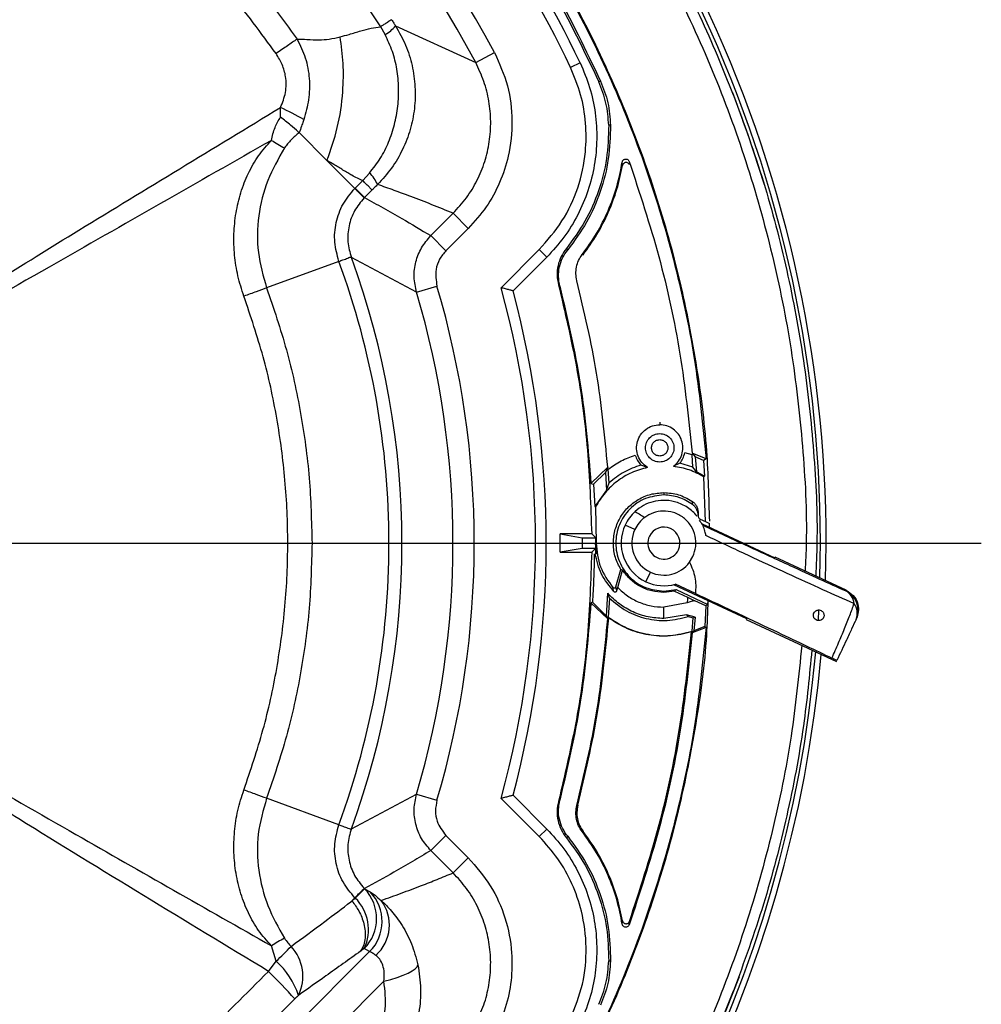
# Model space of a CAD drawing. Header units: millimetres. Extents: x 0 to 594, y 0 to 420.
# Tile 41 of 47: x 406 to 452, y 246 to 292. Entities that reach past the tile are written whole.
import ezdxf

# ---------------------------------------------------------------- set-up
doc = ezdxf.new("R2010")
doc.units = ezdxf.units.MM
doc.layers.add('SLD-0', color=7, linetype='Continuous')

# ---------------------------------------------------------------- blocks, each defined once
blk = doc.blocks.new('SW_CENTERMARKSYMBOL_1')
at = {"layer": 'SLD-0', "color": 0}
blk.add_line((1.667, 0), (66.034, 0), dxfattribs=at)

msp = doc.modelspace()

# ---------------------------------------------------------------- linework, layer by layer
at = {"color": 7, "linetype": 'Continuous', "lineweight": 25}
for p, q in [((423.588, 291.042), (423.383, 291.414)), ((424.081, 291.452), (427.832, 289.731)), ((427.832, 289.731), (428.715, 290.2)), ((432.726, 289.719), (432.274, 289.504)), ((433.682, 288.867), (433.603, 288.832)), ((434.148, 286.801), (434.061, 286.799)), ((420.865, 285.153), (419.564, 286.455)), ((422.176, 283.842), (420.865, 285.153)), ((434.712, 284.921), (434.697, 285.079)), ((422.541, 284.207), (422.857, 284.562)), ((422.185, 283.85), (422.54, 284.206)), ((422.185, 283.85), (422.623, 283.413)), ((422.979, 283.769), (422.623, 283.413)), ((425.731, 281.631), (426.779, 282.679)), ((426.779, 282.679), (427.485, 281.973)), ((427.485, 281.973), (426.437, 280.925)), ((425.731, 281.631), (426.437, 280.925)), ((429.024, 279.193), (430.809, 280.978)), ((431.163, 280.625), (430.809, 280.978)), ((432.078, 281.03), (432.142, 280.967)), ((421.427, 280.428), (418.042, 279.186)), ((425.061, 278.989), (422.009, 280.61)), ((431.163, 280.625), (429.582, 279.044)), ((432.822, 280.746), (432.864, 280.735)), ((425.061, 278.989), (426.019, 279.273)), ((431.709, 279.334), (431.772, 279.272)), ((436.451, 272.905), (436.451, 272.779)), ((437.964, 271.365), (437.622, 271.459)), ((438.006, 270.795), (437.964, 271.365)), ((437.975, 271.447), (438.114, 271.269)), ((438.625, 271.183), (437.975, 271.447)), ((438.114, 271.269), (438.168, 270.569)), ((438.507, 271.103), (438.114, 271.269)), ((438.625, 271.183), (438.507, 271.103)), ((438.507, 271.103), (438.55, 270.366)), ((434.019, 270.785), (433.229, 270.032)), ((434.019, 270.785), (433.912, 270.544)), ((434.084, 270.056), (434.042, 270.701)), ((435.877, 270.778), (435.568, 270.891)), ((437.401, 270.971), (437.104, 270.831)), ((438.006, 270.795), (437.401, 270.971)), ((438.168, 270.569), (438.006, 270.795)), ((433.912, 270.544), (433.355, 269.991)), ((433.912, 270.544), (433.955, 269.722)), ((438.55, 270.366), (438.168, 270.569)), ((438.55, 270.366), (438.512, 270.343)), ((438.594, 268.241), (438.512, 270.343)), ((433.229, 270.032), (433.355, 269.991)), ((433.355, 269.991), (433.409, 268.952)), ((433.955, 269.722), (433.409, 268.952)), ((433.955, 269.722), (434.084, 270.056)), ((436.646, 269.601), (436.646, 269.489)), ((433.409, 268.952), (433.449, 268.943)), ((433.449, 268.943), (433.48, 267.237)), ((437.952, 269.207), (437.983, 269.049)), ((438.25, 268.67), (438.255, 268.501)), ((438.351, 268.354), (438.594, 268.241)), ((435.287, 267.871), (434.833, 268.082)), ((438.432, 268.137), (441.841, 266.547)), ((438.594, 268.241), (438.781, 268.153)), ((438.783, 267.973), (438.781, 268.153)), ((431.783, 267.666), (432.813, 267.487)), ((433.264, 267.666), (431.783, 267.666)), ((431.783, 266.807), (431.783, 267.666)), ((432.813, 267.487), (432.813, 266.987)), ((432.813, 267.487), (433.437, 267.487)), ((433.437, 267.493), (433.264, 267.666)), ((433.437, 267.487), (433.437, 267.493)), ((433.437, 267.487), (433.437, 266.987)), ((420.166, 267.237), (423.771, 267.237)), ((432.813, 266.987), (431.783, 266.807)), ((433.437, 266.987), (432.813, 266.987)), ((433.264, 266.808), (433.437, 266.98)), ((433.437, 266.987), (433.437, 266.98)), ((433.445, 267.237), (433.442, 266.737)), ((433.48, 267.237), (433.445, 267.237)), ((433.484, 266.737), (433.445, 267.237)), ((431.783, 266.807), (433.264, 266.808)), ((433.484, 266.737), (433.442, 266.737)), ((437.847, 266.338), (438.005, 266.603)), ((441.857, 266.581), (441.841, 266.547)), ((445.18, 265.032), (441.857, 266.581)), ((434.402, 265.188), (434.634, 265.996)), ((434.484, 265.157), (434.715, 265.965)), ((434.715, 265.965), (434.634, 265.996)), ((435.801, 265.424), (436.012, 265.877)), ((434.304, 264.975), (434.259, 265.156)), ((434.443, 265.012), (434.402, 265.188)), ((434.443, 265.012), (434.484, 265.157)), ((437.104, 265.29), (440.514, 263.7)), ((438.126, 264.878), (437.193, 265.313)), ((433.958, 263.822), (434.014, 264.885)), ((434.098, 264.661), (434.014, 264.885)), ((434.098, 264.661), (434.042, 263.773)), ((436.646, 264.984), (437.217, 265.058)), ((436.646, 264.925), (436.646, 264.984)), ((437.15, 264.98), (436.646, 264.925)), ((437.217, 265.058), (437.15, 264.98)), ((437.15, 264.98), (437.751, 264.7)), ((437.217, 265.058), (438.712, 264.361)), ((437.751, 264.7), (438.1, 264.538)), ((445.163, 264.995), (445.18, 265.032)), ((433.3, 264.464), (433.229, 264.441)), ((433.229, 264.441), (434.019, 263.689)), ((433.958, 263.822), (433.3, 264.464)), ((437.738, 264.442), (436.646, 264.237)), ((436.646, 263.707), (436.646, 264.237)), ((438.614, 264.302), (438.1, 264.538)), ((438.614, 264.302), (438.559, 263.335)), ((438.712, 264.361), (438.614, 264.302)), ((438.712, 264.361), (438.717, 264.538)), ((433.958, 263.822), (434.019, 263.689)), ((434.042, 263.773), (434.063, 263.729)), ((437.712, 263.872), (436.646, 263.707)), ((438.104, 263.763), (437.712, 263.872)), ((437.779, 263.795), (437.712, 263.872)), ((437.779, 263.795), (438.01, 263.731)), ((437.964, 263.109), (438.01, 263.731)), ((438.01, 263.731), (438.104, 263.763)), ((438.104, 263.763), (438.053, 263.126)), ((443.895, 264.095), (443.867, 263.62)), ((438.625, 263.291), (437.975, 263.027)), ((438.559, 263.335), (438.053, 263.126)), ((438.559, 263.335), (438.625, 263.291)), ((440.514, 263.7), (440.498, 263.666)), ((440.498, 263.666), (444.727, 261.694)), ((437.939, 263.076), (437.964, 263.109)), ((438.053, 263.126), (437.975, 263.027)), ((422.009, 253.863), (425.061, 255.485)), ((425.061, 255.485), (426.019, 255.2)), ((429.582, 255.429), (431.163, 253.849)), ((421.427, 254.045), (418.042, 255.287)), ((430.809, 253.495), (429.024, 255.281)), ((431.772, 255.201), (431.709, 255.139)), ((432.572, 254.951), (432.616, 254.959)), ((431.163, 253.849), (430.809, 253.495)), ((432.864, 253.738), (432.822, 253.727)), ((425.731, 252.842), (426.437, 253.548)), ((426.437, 253.548), (427.485, 252.5)), ((432.142, 253.507), (432.078, 253.443)), ((426.779, 251.794), (425.731, 252.842)), ((426.779, 251.794), (427.485, 252.5)), ((422.185, 250.623), (422.623, 251.061)), ((422.192, 250.616), (422.63, 251.054)), ((422.623, 251.061), (422.63, 251.054)), ((422.63, 251.054), (422.885, 250.912)), ((422.176, 250.631), (422.083, 250.538)), ((422.083, 250.538), (422.192, 250.616)), ((422.192, 250.616), (422.185, 250.623)), ((434.697, 249.394), (434.712, 249.552)), ((435.019, 249.364), (435.033, 249.525)), ((417.946, 243.187), (422.865, 248.107)), ((418.487, 247.658), (418.267, 248.38)), ((422.61, 248.248), (422.443, 248.13)), ((422.865, 248.107), (422.61, 248.248)), ((418.129, 247.182), (418.487, 247.658)), ((434.061, 247.674), (434.148, 247.672)), ((423.534, 246.722), (417.795, 240.983)), ((419.358, 245.891), (416.117, 242.661))]:
    msp.add_line(p, q, dxfattribs=at)
at = {"color": 7, "linetype": 'Continuous', "lineweight": 25, "flags": 128}
for points in [[(441.359, 284.01), (440.6, 286.357), (439.883, 288.312)], [(423.534, 246.722), (423.857, 246.809), (424.16, 246.904), (424.434, 247.004), (424.67, 247.107), (424.862, 247.209), (425.005, 247.308), (425.093, 247.4), (425.125, 247.484)], [(439.022, 244.061), (439.569, 245.37), (440.181, 246.948)]]:
    msp.add_lwpolyline(points, dxfattribs=at)
at = {"color": 7, "linetype": 'Continuous', "lineweight": 25}
for centre, radius, start, end in [((385.479, 267.237), 52.323, 25.448, 64.552), ((385.479, 267.237), 51.823, 25.448, 64.552), ((385.479, 267.237), 58.767, 358.28681, 49.98788), ((385.479, 267.237), 58.5, 358.39927, 49.98788), ((385.479, 267.237), 48.955, 27.9741, 62.0259), ((385.479, 267.237), 47.956, 27.9741, 62.0259), ((385.479, 267.237), 44.958, 32.5329, 57.4672), ((422.578, 292.759), 1.991, 300.4684, 318.9832), ((410.576, 270.6), 18.868, 60.7925, 64.5155), ((428.014, 301.95), 18.613, 238.4193, 240.5888), ((421.64, 283.288), 1.761, 24.824, 46.3327), ((385.479, 267.237), 38.291, 0, 20.1514), ((385.479, 267.237), 38.901, 339.8881, 20.112), ((385.479, 267.237), 41.289, 343.4633, 16.5367), ((385.479, 267.237), 42.288, 343.4633, 16.5367), ((385.479, 267.237), 45.156, 344.6466, 15.3534), ((385.479, 267.237), 45.656, 345.0121, 14.9879), ((436.646, 267.237), 2, 132.4404, 155), ((436.646, 267.237), 1.5, 126.5639, 155), ((436.646, 267.237), 2, 155, 245), ((436.646, 267.237), 1.5, 155, 245), ((436.646, 267.237), 0.75, 335, 155), ((436.646, 267.237), 0.75, 155, 335), ((385.479, 267.237), 38.291, 339.8486, 0), ((436.646, 267.237), 1.5, 245, 323.177), ((436.646, 267.237), 2, 245, 285.8656), ((444.822, 264.349), 0.731, 4.6043, 62.1039), ((444.741, 264.089), 1, 335.0011, 65.0011), ((444.954, 263.953), 0.75, 337.5289, 37.4193), ((385.479, 267.237), 58.767, 268.28681, 354.91298), ((385.479, 267.237), 58.5, 268.39927, 355.00762), ((421.188, 249.661), 2.004, 315.1861, 44.0097), ((421.444, 249.519), 2.004, 315.1861, 44.0097), ((420.729, 249.137), 2.081, 334.7356, 45.3049), ((421.879, 249.355), 1.912, 311.867, 36.9518), ((428.019, 232.518), 18.62, 119.4151, 121.5838), ((397.861, 269.01), 29.688, 314.01, 315.9104), ((417.694, 246.953), 2.045, 334.1342, 43.2412), ((415.966, 244.863), 3.764, 18.5483, 47.944), ((398.399, 227.189), 28.09, 41.7416, 45.3785)]:
    msp.add_arc(centre, radius, start, end, dxfattribs=at)
for points, knots in [([(390.266, 324.862), (391.689, 324.717), (394.619, 324.418), (398.994, 323.525), (403.369, 322.297), (407.634, 320.722), (411.762, 318.82), (415.728, 316.598), (419.508, 314.073), (423.078, 311.259), (426.416, 308.173), (429.501, 304.835), (432.316, 301.265), (434.841, 297.486), (437.062, 293.519), (438.965, 289.391), (440.539, 285.127), (441.771, 280.752), (442.664, 276.293), (443.177, 271.779), (443.373, 268.312), (443.282, 266.363), (443.261, 265.927)], [0, 0, 0, 0, 0.049121, 0.101114, 0.153107, 0.205099, 0.257092, 0.309085, 0.361078, 0.41307, 0.465063, 0.517056, 0.569048, 0.621041, 0.673034, 0.725027, 0.777019, 0.829012, 0.881005, 0.932997, 0.98499, 1, 1, 1, 1]), ([(388.173, 320.463), (388.71, 320.446), (390.638, 320.384), (393.936, 319.937), (398.033, 319.131), (402.053, 317.986), (405.972, 316.535), (409.764, 314.781), (413.408, 312.736), (416.881, 310.412), (420.162, 307.824), (423.23, 304.987), (426.067, 301.919), (428.655, 298.639), (430.979, 295.166), (433.024, 291.522), (434.778, 287.729), (436.229, 283.81), (437.372, 279.791), (438.187, 275.694), (438.679, 271.842), (438.746, 269.357), (438.775, 268.264)], [0, 0, 0, 0, 0.020143, 0.072303, 0.124463, 0.176623, 0.228783, 0.280943, 0.333103, 0.385263, 0.437423, 0.489583, 0.541743, 0.593903, 0.646063, 0.698223, 0.750383, 0.802543, 0.854703, 0.906863, 0.959023, 1, 1, 1, 1]), ([(418.485, 290.153), (417.777, 291.119), (416.361, 293.051), (413.919, 295.686), (411.286, 298.124), (409.36, 299.536), (408.395, 300.242)], [0, 0, 0, 0, 0.250424, 0.500792, 0.750124, 1, 1, 1, 1]), ([(421.484, 290.938), (421.624, 290.976), (421.952, 291.064), (422.429, 291.213), (422.917, 291.348), (423.233, 291.393), (423.383, 291.414)], [0, 0, 0, 0, 0.222962, 0.520074, 0.772082, 1, 1, 1, 1]), ([(424.081, 291.452), (424.246, 291.157), (424.577, 290.569), (424.876, 289.598), (425.018, 288.598), (424.988, 287.586), (424.791, 286.595), (424.427, 285.652), (423.919, 284.775), (423.466, 284.277), (423.239, 284.028)], [0, 0, 0, 0, 0.125543, 0.250372, 0.375681, 0.500078, 0.625335, 0.749681, 0.874974, 1, 1, 1, 1]), ([(423.896, 291.743), (423.877, 291.731), (423.843, 291.709), (423.677, 291.603), (423.521, 291.503), (423.42, 291.438), (423.383, 291.414)], [0, 0, 0, 0, 0.374825, 0.666619, 0.875082, 1, 1, 1, 1]), ([(423.896, 291.743), (423.931, 291.689), (423.992, 291.592), (424.054, 291.495), (424.081, 291.452)], [0, 0, 0, 0, 0.559988, 1, 1, 1, 1]), ([(419.468, 290.835), (419.622, 290.832), (419.964, 290.826), (420.475, 290.784), (420.993, 290.83), (421.314, 290.9), (421.484, 290.938)], [0, 0, 0, 0, 0.223527, 0.496217, 0.731545, 1, 1, 1, 1]), ([(420.865, 285.153), (421.043, 285.656), (421.403, 286.674), (421.626, 288.25), (421.657, 289.698), (421.541, 290.528), (421.484, 290.938)], [0, 0, 0, 0, 0.276823, 0.560772, 0.783177, 1, 1, 1, 1]), ([(422.857, 284.562), (423.033, 284.786), (423.388, 285.236), (423.772, 286.009), (424.046, 286.832), (424.203, 287.689), (424.243, 288.561), (424.16, 289.423), (423.957, 290.265), (423.711, 290.783), (423.588, 291.042)], [0, 0, 0, 0, 0.123751, 0.248245, 0.373069, 0.499763, 0.625579, 0.751382, 0.875518, 1, 1, 1, 1]), ([(419.468, 290.835), (419.323, 290.735), (419.034, 290.534), (418.668, 290.28), (418.485, 290.153)], [0, 0, 0, 0, 0.5, 1, 1, 1, 1]), ([(419.468, 290.835), (419.609, 290.546), (419.895, 289.961), (420.068, 288.987), (420.043, 288.002), (419.869, 287.376), (419.783, 287.07)], [0, 0, 0, 0, 0.247603, 0.501386, 0.755322, 1, 1, 1, 1]), ([(418.694, 287.633), (418.785, 287.863), (418.967, 288.325), (418.965, 289.029), (418.793, 289.651), (418.588, 289.985), (418.485, 290.153)], [0, 0, 0, 0, 0.278572, 0.558369, 0.779163, 1, 1, 1, 1]), ([(428.715, 290.2), (428.941, 289.691), (429.394, 288.675), (429.594, 287.003), (429.435, 285.459), (428.983, 284.103), (428.359, 282.946), (427.776, 282.297), (427.485, 281.973)], [0, 0, 0, 0, 0.187076, 0.373518, 0.560302, 0.706574, 0.85344, 1, 1, 1, 1]), ([(426.779, 282.679), (426.993, 282.914), (427.422, 283.384), (427.914, 284.208), (428.277, 285.092), (428.493, 286.025), (428.56, 286.979), (428.471, 287.932), (428.242, 288.865), (427.969, 289.443), (427.832, 289.731)], [0, 0, 0, 0, 0.124933, 0.249671, 0.374784, 0.499379, 0.624635, 0.749146, 0.87466, 1, 1, 1, 1]), ([(432.726, 289.719), (432.885, 289.342), (433.204, 288.587), (433.457, 287.378), (433.534, 286.151), (433.419, 284.923), (433.12, 283.729), (432.638, 282.594), (431.997, 281.537), (431.441, 280.929), (431.163, 280.625)], [0, 0, 0, 0, 0.1249375, 0.2495809, 0.3747983, 0.4992609, 0.6246187, 0.7490236, 0.8744779, 1, 1, 1, 1]), ([(430.809, 280.978), (431.187, 281.41), (431.944, 282.275), (432.667, 283.856), (433.009, 285.426), (433.015, 286.904), (432.793, 288.249), (432.447, 289.085), (432.274, 289.504)], [0, 0, 0, 0, 0.186215, 0.372999, 0.559344, 0.705743, 0.85265, 1, 1, 1, 1]), ([(434.061, 286.799), (434.036, 287.149), (433.985, 287.849), (433.731, 288.504), (433.603, 288.832)], [0, 0, 0, 0, 0.498923, 1, 1, 1, 1]), ([(439.913, 288.206), (440.399, 286.861), (441.371, 284.17), (442.446, 280.012), (443.239, 275.794), (443.694, 271.527), (443.867, 268.151), (443.779, 266.209), (443.756, 265.696)], [0, 0, 0, 0, 0.186586, 0.373172, 0.559758, 0.746343, 0.932929, 1, 1, 1, 1]), ([(397.381, 274.341), (398.679, 275.213), (401.274, 276.956), (405.259, 279.428), (411.054, 283.006), (415.543, 285.724), (418.694, 287.633)], [0, 0, 0, 0, 0.186655, 0.373324, 0.559994, 1, 1, 1, 1]), ([(418.69, 287.183), (418.691, 287.267), (418.694, 287.417), (418.694, 287.567), (418.694, 287.633)], [0, 0, 0, 0, 0.559964, 1, 1, 1, 1]), ([(418.267, 286.093), (418.312, 286.298), (418.397, 286.681), (418.597, 287.023), (418.69, 287.183)], [0, 0, 0, 0, 0.534286, 1, 1, 1, 1]), ([(419.564, 286.455), (419.564, 286.455), (419.563, 286.455), (419.562, 286.456), (419.558, 286.459), (419.543, 286.472), (419.425, 286.577), (419.157, 286.808), (418.852, 287.053), (418.69, 287.183)], [0, 0, 0, 0, 0.00016, 0.001374, 0.004704, 0.017228, 0.065744, 0.504857, 1, 1, 1, 1]), ([(419.783, 287.07), (419.782, 287.066), (419.772, 287.036), (419.738, 286.932), (419.669, 286.729), (419.602, 286.556), (419.564, 286.455)], [0, 0, 0, 0, 0.016082, 0.14566, 0.502149, 1, 1, 1, 1]), ([(434.061, 286.799), (434.046, 286.276), (434.016, 285.235), (433.62, 283.718), (433, 282.284), (432.385, 281.447), (432.078, 281.03)], [0, 0, 0, 0, 0.25148, 0.500681, 0.750854, 1, 1, 1, 1]), ([(434.148, 286.801), (434.133, 286.275), (434.103, 285.221), (433.703, 283.687), (433.075, 282.234), (432.453, 281.389), (432.142, 280.967)], [0, 0, 0, 0, 0.250478, 0.501169, 0.750638, 1, 1, 1, 1]), ([(419.564, 286.455), (419.434, 286.349), (419.174, 286.139), (418.974, 285.87), (418.874, 285.736)], [0, 0, 0, 0, 0.501656, 1, 1, 1, 1]), ([(418.267, 286.093), (414.798, 284.118), (409.387, 281.037), (403.219, 277.509), (399.761, 275.511), (398.214, 274.677), (397.439, 274.26)], [0, 0, 0, 0, 0.499993, 0.779894, 0.889826, 1, 1, 1, 1]), ([(416.976, 278.795), (416.874, 279.11), (416.671, 279.739), (416.521, 280.723), (416.489, 281.712), (416.588, 282.694), (416.811, 283.649), (417.164, 284.553), (417.633, 285.393), (418.056, 285.861), (418.267, 286.093)], [0, 0, 0, 0, 0.127426, 0.254032, 0.381376, 0.507412, 0.632633, 0.75753, 0.879793, 1, 1, 1, 1]), ([(418.874, 285.736), (418.592, 285.237), (418.03, 284.24), (417.615, 282.562), (417.565, 280.833), (417.883, 279.734), (418.042, 279.186)], [0, 0, 0, 0, 0.250765, 0.5009, 0.750787, 1, 1, 1, 1]), ([(422.54, 284.206), (422.456, 284.244), (422.282, 284.322), (422.052, 284.444), (421.829, 284.574), (421.548, 284.745), (421.227, 284.947), (420.972, 285.092), (420.865, 285.153)], [0, 0, 0, 0, 0.141511, 0.293965, 0.404798, 0.543455, 0.808198, 1, 1, 1, 1]), ([(432.822, 280.746), (433.054, 281.07), (433.518, 281.718), (434.051, 282.789), (434.467, 283.91), (434.62, 284.689), (434.697, 285.079)], [0, 0, 0, 0, 0.250213, 0.500924, 0.750387, 1, 1, 1, 1]), ([(432.864, 280.735), (433.089, 281.049), (433.539, 281.677), (434.06, 282.712), (434.472, 283.793), (434.632, 284.545), (434.712, 284.921)], [0, 0, 0, 0, 0.250259, 0.501128, 0.75057, 1, 1, 1, 1]), ([(434.697, 285.079), (434.702, 285.097), (434.711, 285.133), (434.746, 285.176), (434.792, 285.207), (434.846, 285.222), (434.901, 285.218), (434.952, 285.196), (434.995, 285.159), (435.011, 285.126), (435.019, 285.109)], [0, 0, 0, 0, 0.124918, 0.250023, 0.37501, 0.499859, 0.624836, 0.749696, 0.87464, 1, 1, 1, 1]), ([(435.033, 284.948), (435.025, 284.965), (435.01, 284.998), (434.968, 285.035), (434.917, 285.057), (434.862, 285.062), (434.808, 285.048), (434.762, 285.018), (434.727, 284.974), (434.717, 284.939), (434.712, 284.921)], [0, 0, 0, 0, 0.124908, 0.250005, 0.374997, 0.499828, 0.624808, 0.749656, 0.874587, 1, 1, 1, 1]), ([(423.239, 284.028), (423.19, 283.979), (423.104, 283.893), (423.017, 283.807), (422.979, 283.769)], [0, 0, 0, 0, 0.559978, 1, 1, 1, 1]), ([(426.779, 282.679), (426.448, 282.814), (425.791, 283.081), (424.867, 283.436), (424.018, 283.751), (423.498, 283.936), (423.239, 284.028)], [0, 0, 0, 0, 0.285757, 0.567075, 0.784949, 1, 1, 1, 1]), ([(421.427, 280.428), (421.345, 280.725), (421.18, 281.319), (421.264, 282.251), (421.576, 283.135), (421.977, 283.607), (422.176, 283.842)], [0, 0, 0, 0, 0.249342, 0.499167, 0.750215, 1, 1, 1, 1]), ([(422.176, 283.842), (422.178, 283.844), (422.181, 283.846), (422.184, 283.849), (422.185, 283.85)], [0, 0, 0, 0, 0.560001, 1, 1, 1, 1]), ([(422.176, 283.842), (422.237, 283.781), (422.36, 283.657), (422.492, 283.522), (422.582, 283.428), (422.599, 283.407), (422.607, 283.397)], [0, 0, 0, 0, 0.247731, 0.500001, 0.752271, 1, 1, 1, 1]), ([(422.607, 283.397), (422.446, 283.204), (422.123, 282.818), (421.872, 282.098), (421.806, 281.337), (421.941, 280.853), (422.009, 280.61)], [0, 0, 0, 0, 0.249162, 0.499571, 0.749435, 1, 1, 1, 1]), ([(422.623, 283.413), (422.62, 283.41), (422.615, 283.404), (422.61, 283.399), (422.607, 283.397)], [0, 0, 0, 0, 0.559973, 1, 1, 1, 1]), ([(422.623, 283.413), (422.915, 283.253), (423.503, 282.932), (424.542, 282.342), (425.279, 281.901), (425.731, 281.631)], [0, 0, 0, 0, 0.27748, 0.556993, 1, 1, 1, 1]), ([(425.061, 278.989), (425.01, 279.223), (424.91, 279.691), (425.005, 280.41), (425.265, 281.086), (425.576, 281.45), (425.731, 281.631)], [0, 0, 0, 0, 0.2501888, 0.500342, 0.7503897, 1, 1, 1, 1]), ([(426.437, 280.925), (426.33, 280.797), (426.116, 280.541), (425.914, 279.963), (425.979, 279.535), (426.019, 279.273)], [0, 0, 0, 0, 0.280335, 0.560878, 1, 1, 1, 1]), ([(432.078, 281.03), (431.991, 280.907), (431.817, 280.661), (431.675, 280.229), (431.624, 279.777), (431.681, 279.482), (431.709, 279.334)], [0, 0, 0, 0, 0.2505103, 0.5003363, 0.7505354, 1, 1, 1, 1]), ([(431.772, 279.272), (431.744, 279.42), (431.688, 279.716), (431.74, 280.168), (431.881, 280.599), (432.056, 280.844), (432.142, 280.967)], [0, 0, 0, 0, 0.250536, 0.50034, 0.750539, 1, 1, 1, 1]), ([(421.427, 280.428), (421.487, 280.45), (421.653, 280.51), (421.892, 280.591), (421.98, 280.647), (422.004, 280.62), (422.006, 280.617), (422.008, 280.613), (422.008, 280.613)], [0, 0, 0, 0, 0.182246, 0.49988, 0.962864, 0.987763, 0.998028, 1, 1, 1, 1]), ([(422.009, 280.61), (422.009, 280.611), (422.009, 280.611), (422.008, 280.612), (422.008, 280.613)], [0, 0, 0, 0, 0.56, 1, 1, 1, 1]), ([(432.572, 279.523), (432.552, 279.629), (432.511, 279.841), (432.544, 280.165), (432.64, 280.477), (432.761, 280.656), (432.822, 280.746)], [0, 0, 0, 0, 0.24942, 0.499614, 0.749156, 1, 1, 1, 1]), ([(418.042, 279.186), (418.369, 278.223), (419.021, 276.296), (419.669, 273.312), (420.089, 270.287), (420.14, 268.253), (420.166, 267.237)], [0, 0, 0, 0, 0.25, 0.5, 0.75, 1, 1, 1, 1]), ([(429.582, 279.044), (429.58, 279.045), (429.575, 279.046), (429.538, 279.056), (429.481, 279.071), (429.383, 279.097), (429.229, 279.138), (429.092, 279.175), (429.024, 279.193)], [0, 0, 0, 0, 0.123432, 0.250374, 0.370956, 0.50077, 0.75023, 1, 1, 1, 1]), ([(416.975, 255.675), (417.291, 256.609), (417.922, 258.473), (418.552, 261.359), (418.944, 264.286), (419.073, 267.237), (418.944, 270.182), (418.554, 273.098), (417.926, 275.986), (417.293, 277.856), (416.976, 278.795)], [0, 0, 0, 0, 0.125302, 0.249954, 0.374917, 0.500436, 0.624941, 0.749182, 0.874114, 1, 1, 1, 1]), ([(438.195, 268.484), (438.178, 268.511), (438.113, 268.616), (437.937, 268.77), (437.694, 268.95), (437.42, 269.089), (437.053, 269.211), (436.617, 269.257), (436.139, 269.189), (435.689, 269.022), (435.427, 268.816), (435.296, 268.713)], [0, 0, 0, 0, 0.027745, 0.109036, 0.190349, 0.271773, 0.35321, 0.515243, 0.67667, 0.838594, 1, 1, 1, 1]), ([(437.952, 269.207), (437.994, 269.175), (438.079, 269.11), (438.172, 268.978), (438.235, 268.829), (438.245, 268.723), (438.25, 268.67)], [0, 0, 0, 0, 0.2495059, 0.4997169, 0.7496851, 1, 1, 1, 1]), ([(438.254, 268.529), (438.249, 268.58), (438.241, 268.681), (438.183, 268.823), (438.1, 268.951), (438.022, 269.017), (437.983, 269.049)], [0, 0, 0, 0, 0.249755, 0.4996632, 0.7490426, 1, 1, 1, 1]), ([(435.296, 268.713), (435.383, 268.664), (435.536, 268.576), (435.686, 268.483), (435.752, 268.441)], [0, 0, 0, 0, 0.560596, 1, 1, 1, 1]), ([(438.005, 266.603), (438.061, 266.759), (438.171, 267.071), (438.135, 267.571), (437.976, 267.969), (437.765, 268.248), (437.568, 268.43), (437.343, 268.574), (437.014, 268.709), (436.598, 268.759), (436.141, 268.68), (435.882, 268.521), (435.752, 268.441)], [0, 0, 0, 0, 0.124814, 0.24961, 0.374281, 0.44026, 0.499573, 0.561853, 0.625043, 0.750181, 0.87513, 1, 1, 1, 1]), ([(438.614, 267.591), (438.601, 267.657), (438.583, 267.74), (438.558, 267.824), (438.551, 267.846), (438.549, 267.851), (438.549, 267.852), (438.549, 267.853), (438.521, 267.938), (438.465, 268.1), (438.36, 268.242), (438.311, 268.31)], [0, 0, 0, 0, 0.258429, 0.323664, 0.340277, 0.344582, 0.345734, 0.346161, 0.34622, 0.689919, 1, 1, 1, 1]), ([(438.463, 268.073), (439.182, 267.74), (440.62, 267.075), (442.441, 266.237), (443.973, 265.536), (444.766, 265.176), (445.163, 264.995)], [0, 0, 0, 0, 0.279631, 0.558708, 0.779098, 1, 1, 1, 1]), ([(445.55, 264.408), (445.08, 264.614), (444.141, 265.027), (442.449, 265.797), (440.609, 266.649), (439.28, 267.277), (438.614, 267.591)], [0, 0, 0, 0, 0.2504313, 0.5011157, 0.7501798, 1, 1, 1, 1]), ([(420.166, 267.237), (420.14, 266.22), (420.089, 264.187), (419.669, 261.162), (419.021, 258.177), (418.369, 256.25), (418.042, 255.287)], [0, 0, 0, 0, 0.25, 0.5, 0.75, 1, 1, 1, 1]), ([(433.387, 266.737), (433.379, 266.33), (433.363, 265.516), (433.321, 264.815), (433.3, 264.464)], [0, 0, 0, 0, 0.49961, 1, 1, 1, 1]), ([(437.847, 266.338), (437.951, 266.107), (438.16, 265.642), (438.137, 265.133), (438.126, 264.878)], [0, 0, 0, 0, 0.497548, 1, 1, 1, 1]), ([(434.402, 265.188), (434.399, 265.181), (434.394, 265.167), (434.379, 265.15), (434.361, 265.136), (434.34, 265.128), (434.318, 265.127), (434.296, 265.131), (434.275, 265.14), (434.264, 265.151), (434.259, 265.156)], [0, 0, 0, 0, 0.124806, 0.250555, 0.37805, 0.500144, 0.62519, 0.749641, 0.876701, 1, 1, 1, 1]), ([(434.304, 264.975), (434.307, 264.972), (434.314, 264.966), (434.329, 264.956), (434.349, 264.95), (434.372, 264.949), (434.399, 264.956), (434.428, 264.975), (434.438, 264.999), (434.443, 265.012)], [0, 0, 0, 0, 0.060596, 0.120989, 0.251213, 0.37137, 0.501594, 0.750648, 1, 1, 1, 1]), ([(438.126, 264.878), (438.801, 264.56), (440.151, 263.926), (441.873, 263.112), (443.34, 262.416), (444.123, 262.042), (444.514, 261.855)], [0, 0, 0, 0, 0.279967, 0.55992, 0.779963, 1, 1, 1, 1]), ([(445.18, 265.032), (445.301, 264.956), (445.553, 264.798), (445.743, 264.411), (445.778, 264.024), (445.701, 263.807), (445.664, 263.703)], [0, 0, 0, 0, 0.270257, 0.562423, 0.789733, 1, 1, 1, 1]), ([(438.706, 264.543), (438.688, 264.006), (438.626, 262.078), (438.18, 258.78), (437.374, 254.683), (436.228, 250.663), (434.778, 246.744), (433.024, 242.952), (430.979, 239.308), (428.655, 235.835), (426.067, 232.554), (423.23, 229.486), (420.162, 226.649), (416.881, 224.061), (413.408, 221.737), (409.764, 219.692), (405.972, 217.938), (402.053, 216.487), (398.033, 215.344), (393.936, 214.529), (390.085, 214.037), (387.6, 213.97), (386.507, 213.941)], [0, 0, 0, 0, 0.020143, 0.072303, 0.124463, 0.176623, 0.228783, 0.280943, 0.333103, 0.385263, 0.437423, 0.489583, 0.541743, 0.593903, 0.646063, 0.698223, 0.750383, 0.802543, 0.854703, 0.906863, 0.959023, 1, 1, 1, 1]), ([(438.1, 264.538), (438.04, 264.528), (437.919, 264.509), (437.798, 264.465), (437.738, 264.442)], [0, 0, 0, 0, 0.499591, 1, 1, 1, 1]), ([(444.514, 261.855), (444.619, 262.092), (444.829, 262.566), (445.114, 263.239), (445.369, 263.87), (445.489, 264.227), (445.55, 264.408)], [0, 0, 0, 0, 0.247904, 0.496068, 0.745168, 1, 1, 1, 1]), ([(444.123, 263.75), (444.108, 263.725), (444.073, 263.667), (443.994, 263.62), (443.908, 263.601), (443.819, 263.612), (443.736, 263.656), (443.68, 263.723), (443.653, 263.79), (443.644, 263.85), (443.65, 263.909), (443.663, 263.944), (443.67, 263.961)], [0, 0, 0, 0, 0.108207, 0.249503, 0.374291, 0.499335, 0.640154, 0.748771, 0.813371, 0.874248, 0.934659, 1, 1, 1, 1]), ([(443.67, 263.961), (443.688, 263.99), (443.725, 264.048), (443.786, 264.083), (443.839, 264.1), (443.894, 264.109), (443.968, 264.1), (444.038, 264.067), (444.087, 264.021), (444.118, 263.976), (444.14, 263.922), (444.149, 263.862), (444.143, 263.802), (444.13, 263.768), (444.123, 263.75)], [0, 0, 0, 0, 0.124631, 0.249226, 0.295927, 0.374298, 0.498834, 0.623497, 0.690006, 0.748942, 0.812834, 0.874376, 0.934308, 1, 1, 1, 1]), ([(445.647, 263.666), (445.581, 263.524), (445.449, 263.241), (445.149, 262.598), (444.901, 262.065), (444.749, 261.74)], [0, 0, 0, 0, 0.281567, 0.561013, 1, 1, 1, 1]), ([(443.105, 262.45), (442.96, 261.027), (442.661, 258.097), (441.768, 253.722), (440.54, 249.347), (438.965, 245.082), (437.062, 240.954), (434.841, 236.988), (432.316, 233.208), (429.501, 229.638), (426.416, 226.3), (423.078, 223.215), (419.508, 220.4), (415.728, 217.875), (411.762, 215.654), (407.634, 213.751), (403.369, 212.178), (398.994, 210.942), (394.536, 210.061), (390.022, 209.506), (386.993, 209.438), (385.479, 209.403)], [0, 0, 0, 0, 0.04987, 0.102655, 0.15544, 0.208225, 0.26101, 0.313795, 0.36658, 0.419365, 0.47215, 0.524935, 0.57772, 0.630505, 0.68329, 0.736075, 0.78886, 0.841645, 0.89443, 0.947215, 1, 1, 1, 1]), ([(443.575, 262.231), (443.461, 261.047), (443.211, 258.44), (442.441, 254.461), (441.372, 250.303), (440.399, 247.612), (439.913, 246.267)], [0, 0, 0, 0, 0.21694, 0.47796, 0.73898, 1, 1, 1, 1]), ([(444.749, 261.74), (444.738, 261.746), (444.718, 261.758), (444.582, 261.823), (444.514, 261.855)], [0, 0, 0, 0, 0.500068, 1, 1, 1, 1]), ([(418.129, 247.182), (414.224, 249.548), (409.296, 252.534), (403.39, 256.212), (400.35, 258.118), (398.371, 259.461), (397.381, 260.132)], [0, 0, 0, 0, 0.560005, 0.706672, 0.85334, 1, 1, 1, 1]), ([(397.439, 260.213), (398.176, 259.817), (399.647, 259.027), (401.816, 257.772), (404.973, 255.969), (410.448, 252.822), (415.212, 250.115), (418.267, 248.38)], [0, 0, 0, 0, 0.104711, 0.209179, 0.313663, 0.559996, 1, 1, 1, 1]), ([(418.267, 248.38), (418.057, 248.612), (417.634, 249.079), (417.167, 249.914), (416.814, 250.815), (416.589, 251.769), (416.489, 252.748), (416.52, 253.737), (416.668, 254.723), (416.872, 255.358), (416.975, 255.675)], [0, 0, 0, 0, 0.120072, 0.241692, 0.365782, 0.491955, 0.617507, 0.743818, 0.871824, 1, 1, 1, 1]), ([(425.731, 252.842), (425.575, 253.024), (425.264, 253.388), (425.005, 254.065), (424.91, 254.783), (425.011, 255.251), (425.061, 255.485)], [0, 0, 0, 0, 0.250262, 0.500447, 0.750467, 1, 1, 1, 1]), ([(429.582, 255.429), (429.58, 255.429), (429.575, 255.427), (429.538, 255.417), (429.481, 255.402), (429.383, 255.376), (429.229, 255.335), (429.092, 255.299), (429.024, 255.281)], [0, 0, 0, 0, 0.123402, 0.250374, 0.370865, 0.50077, 0.75023, 1, 1, 1, 1]), ([(418.042, 255.287), (417.882, 254.734), (417.564, 253.634), (417.616, 251.903), (418.032, 250.23), (418.593, 249.235), (418.874, 248.737)], [0, 0, 0, 0, 0.2512706, 0.4996893, 0.750002, 1, 1, 1, 1]), ([(426.019, 255.2), (425.986, 255.037), (425.92, 254.709), (426.016, 254.105), (426.278, 253.759), (426.437, 253.548)], [0, 0, 0, 0, 0.280343, 0.56089, 1, 1, 1, 1]), ([(431.709, 255.139), (431.681, 254.991), (431.624, 254.695), (431.675, 254.243), (431.817, 253.811), (431.991, 253.566), (432.078, 253.443)], [0, 0, 0, 0, 0.2505193, 0.5003343, 0.7505338, 1, 1, 1, 1]), ([(432.142, 253.507), (432.055, 253.63), (431.881, 253.875), (431.739, 254.307), (431.688, 254.758), (431.744, 255.054), (431.772, 255.201)], [0, 0, 0, 0, 0.250538, 0.50034, 0.750539, 1, 1, 1, 1]), ([(432.822, 253.727), (432.761, 253.816), (432.641, 253.996), (432.544, 254.307), (432.511, 254.632), (432.552, 254.844), (432.572, 254.951)], [0, 0, 0, 0, 0.24942, 0.499614, 0.749156, 1, 1, 1, 1]), ([(432.616, 254.959), (432.596, 254.853), (432.555, 254.642), (432.588, 254.318), (432.684, 254.007), (432.804, 253.828), (432.864, 253.738)], [0, 0, 0, 0, 0.2494176, 0.4996116, 0.7491298, 1, 1, 1, 1]), ([(422.176, 250.631), (421.976, 250.867), (421.575, 251.34), (421.263, 252.224), (421.18, 253.155), (421.345, 253.749), (421.427, 254.045)], [0, 0, 0, 0, 0.250446, 0.501238, 0.750841, 1, 1, 1, 1]), ([(421.427, 254.045), (421.487, 254.023), (421.653, 253.963), (421.838, 253.896), (421.945, 253.858), (421.986, 253.846), (421.998, 253.847), (422.004, 253.852), (422.006, 253.856), (422.007, 253.858), (422.008, 253.86), (422.008, 253.86)], [0, 0, 0, 0, 0.181592, 0.499625, 0.748573, 0.873878, 0.962944, 0.987775, 0.995377, 0.998034, 1, 1, 1, 1]), ([(422.009, 253.863), (421.941, 253.621), (421.806, 253.137), (421.872, 252.377), (422.122, 251.656), (422.446, 251.269), (422.607, 251.076)], [0, 0, 0, 0, 0.25046, 0.500067, 0.750231, 1, 1, 1, 1]), ([(422.008, 253.86), (422.008, 253.861), (422.009, 253.862), (422.009, 253.863), (422.009, 253.863)], [0, 0, 0, 0, 0.56, 1, 1, 1, 1]), ([(431.163, 253.849), (431.44, 253.546), (431.993, 252.942), (432.634, 251.887), (433.117, 250.755), (433.418, 249.559), (433.534, 248.334), (433.458, 247.103), (433.206, 245.892), (432.886, 245.133), (432.726, 244.754)], [0, 0, 0, 0, 0.124935, 0.249582, 0.374793, 0.499265, 0.624618, 0.749029, 0.87449, 1, 1, 1, 1]), ([(434.697, 249.394), (434.62, 249.784), (434.466, 250.565), (434.051, 251.684), (433.518, 252.755), (433.054, 253.402), (432.822, 253.727)], [0, 0, 0, 0, 0.2498847, 0.4998027, 0.7489258, 1, 1, 1, 1]), ([(434.712, 249.552), (434.632, 249.928), (434.472, 250.682), (434.06, 251.762), (433.539, 252.796), (433.09, 253.423), (432.864, 253.738)], [0, 0, 0, 0, 0.249814, 0.499694, 0.748895, 1, 1, 1, 1]), ([(432.274, 244.969), (432.486, 245.502), (432.91, 246.571), (433.064, 248.302), (432.864, 249.896), (432.376, 251.291), (431.718, 252.485), (431.113, 253.158), (430.809, 253.495)], [0, 0, 0, 0, 0.186219, 0.373007, 0.559331, 0.705745, 0.852632, 1, 1, 1, 1]), ([(432.078, 253.443), (432.387, 253.024), (433.002, 252.186), (433.622, 250.748), (434.017, 249.234), (434.046, 248.194), (434.061, 247.674)], [0, 0, 0, 0, 0.250548, 0.49978, 0.750117, 1, 1, 1, 1]), ([(432.142, 253.507), (432.453, 253.084), (433.075, 252.239), (433.703, 250.786), (434.103, 249.253), (434.133, 248.199), (434.148, 247.672)], [0, 0, 0, 0, 0.249374, 0.498827, 0.749503, 1, 1, 1, 1]), ([(425.731, 252.842), (425.444, 252.669), (424.87, 252.325), (423.838, 251.727), (423.083, 251.313), (422.623, 251.061)], [0, 0, 0, 0, 0.282426, 0.563039, 1, 1, 1, 1]), ([(427.485, 252.5), (427.851, 252.08), (428.581, 251.241), (429.261, 249.701), (429.56, 248.177), (429.524, 246.748), (429.265, 245.46), (428.898, 244.668), (428.715, 244.273)], [0, 0, 0, 0, 0.1870871, 0.373518, 0.5603018, 0.7065743, 0.8534386, 1, 1, 1, 1]), ([(423.406, 250.504), (423.72, 250.617), (424.353, 250.844), (425.227, 251.175), (426.038, 251.492), (426.531, 251.693), (426.779, 251.794)], [0, 0, 0, 0, 0.274485, 0.5532951, 0.77535, 1, 1, 1, 1]), ([(427.832, 244.742), (427.968, 245.03), (428.241, 245.605), (428.47, 246.536), (428.559, 247.487), (428.494, 248.443), (428.279, 249.375), (427.916, 250.261), (427.425, 251.086), (426.994, 251.558), (426.779, 251.794)], [0, 0, 0, 0, 0.124962, 0.24972, 0.374851, 0.499442, 0.624699, 0.749188, 0.874683, 1, 1, 1, 1]), ([(422.176, 250.631), (422.237, 250.693), (422.36, 250.816), (422.492, 250.951), (422.582, 251.046), (422.599, 251.066), (422.607, 251.076)], [0, 0, 0, 0, 0.247731, 0.500001, 0.752271, 1, 1, 1, 1]), ([(422.607, 251.076), (422.61, 251.073), (422.615, 251.068), (422.621, 251.063), (422.623, 251.061)], [0, 0, 0, 0, 0.560021, 1, 1, 1, 1]), ([(422.885, 250.912), (422.95, 250.869), (423.067, 250.793), (423.303, 250.593), (423.406, 250.504)], [0, 0, 0, 0, 0.560049, 1, 1, 1, 1]), ([(419.184, 248.354), (419.71, 248.739), (420.65, 249.428), (421.579, 250.132), (421.987, 250.442)], [0, 0, 0, 0, 0.5600009, 1, 1, 1, 1]), ([(421.987, 250.442), (421.987, 250.442), (421.988, 250.442), (421.988, 250.443), (421.988, 250.443), (421.988, 250.443), (421.989, 250.444), (421.991, 250.445), (421.993, 250.446), (421.998, 250.45), (422.006, 250.455), (422.021, 250.466), (422.033, 250.474), (422.041, 250.48)], [0, 0, 0, 0, 0.003033, 0.005416, 0.009672, 0.017271, 0.030841, 0.055073, 0.098345, 0.175616, 0.3136, 0.56, 1, 1, 1, 1]), ([(422.041, 250.48), (422.041, 250.48), (422.04, 250.481), (422.04, 250.483), (422.04, 250.486), (422.042, 250.491), (422.048, 250.5), (422.062, 250.516), (422.075, 250.529), (422.083, 250.538)], [0, 0, 0, 0, 0.015247, 0.030727, 0.063188, 0.12565, 0.250705, 0.500296, 1, 1, 1, 1]), ([(422.041, 250.48), (422.152, 250.327), (422.395, 249.996), (422.631, 249.382), (422.682, 248.831), (422.6, 248.404), (422.497, 248.223), (422.443, 248.13)], [0, 0, 0, 0, 0.196995, 0.429132, 0.696262, 0.843712, 1, 1, 1, 1]), ([(422.185, 250.623), (422.183, 250.624), (422.18, 250.627), (422.178, 250.63), (422.176, 250.631)], [0, 0, 0, 0, 0.559998, 1, 1, 1, 1]), ([(423.406, 250.504), (423.568, 250.347), (423.905, 250.021), (424.409, 249.331), (424.859, 248.482), (425.036, 247.821), (425.125, 247.484)], [0, 0, 0, 0, 0.226094, 0.469858, 0.729752, 1, 1, 1, 1]), ([(434.712, 249.552), (434.717, 249.534), (434.726, 249.499), (434.762, 249.456), (434.808, 249.425), (434.862, 249.412), (434.917, 249.416), (434.968, 249.438), (435.01, 249.475), (435.025, 249.508), (435.033, 249.525)], [0, 0, 0, 0, 0.1249076, 0.2500046, 0.3749967, 0.4998281, 0.6248082, 0.7496563, 0.874587, 1, 1, 1, 1]), ([(435.019, 249.364), (435.011, 249.348), (434.995, 249.314), (434.953, 249.278), (434.902, 249.256), (434.846, 249.252), (434.792, 249.266), (434.746, 249.297), (434.711, 249.341), (434.702, 249.376), (434.697, 249.394)], [0, 0, 0, 0, 0.124918, 0.250023, 0.37501, 0.499859, 0.624836, 0.749696, 0.87464, 1, 1, 1, 1]), ([(418.874, 248.737), (418.927, 248.661), (419.021, 248.526), (419.134, 248.406), (419.184, 248.354)], [0, 0, 0, 0, 0.560933, 1, 1, 1, 1]), ([(422.443, 248.13), (421.9, 247.743), (420.93, 247.052), (419.961, 246.364), (419.535, 246.061)], [0, 0, 0, 0, 0.56, 1, 1, 1, 1]), ([(423.154, 247.931), (423.097, 247.973), (422.97, 248.064), (422.902, 248.092), (422.865, 248.107)], [0, 0, 0, 0, 0.456056, 1, 1, 1, 1]), ([(423.534, 246.722), (423.545, 246.859), (423.565, 247.12), (423.492, 247.484), (423.341, 247.771), (423.217, 247.878), (423.154, 247.931)], [0, 0, 0, 0, 0.262456, 0.500986, 0.751274, 1, 1, 1, 1]), ([(433.603, 245.641), (433.73, 245.968), (433.985, 246.622), (434.036, 247.323), (434.061, 247.674)], [0, 0, 0, 0, 0.498923, 1, 1, 1, 1]), ([(405.534, 234.587), (407.628, 236.69), (411.818, 240.898), (416.025, 245.088), (418.129, 247.182)], [0, 0, 0, 0, 0.499996, 1, 1, 1, 1]), ([(425.125, 247.484), (425.183, 247.113), (425.297, 246.375), (425.198, 245.247), (424.914, 244.147), (424.552, 243.48), (424.37, 243.146)], [0, 0, 0, 0, 0.2498563, 0.4983322, 0.7492361, 1, 1, 1, 1]), ([(423.037, 243.833), (423.17, 244.083), (423.435, 244.583), (423.668, 245.574), (423.585, 246.287), (423.534, 246.722)], [0, 0, 0, 0, 0.279862, 0.56048, 1, 1, 1, 1]), ([(419.535, 246.061), (419.501, 246.029), (419.442, 245.974), (419.384, 245.916), (419.358, 245.891)], [0, 0, 0, 0, 0.559883, 1, 1, 1, 1])]:
    msp.add_open_spline(points, degree=3, knots=knots, dxfattribs=at)
for points in [[(389.425, 320.383), (390.998, 320.225), (394.142, 319.911), (398.781, 318.91), (403.318, 317.531), (407.713, 315.747), (411.932, 313.581), (415.943, 311.049), (419.713, 308.171), (423.212, 304.97), (426.414, 301.47), (429.292, 297.7), (431.824, 293.69), (433.989, 289.47), (435.774, 285.075), (437.152, 280.538), (438.153, 275.899), (438.468, 272.755), (438.625, 271.183)], [(407.075, 315.36), (408.516, 314.668), (411.397, 313.283), (415.458, 310.718), (419.285, 307.823), (422.828, 304.585), (426.066, 301.042), (428.961, 297.216), (431.525, 293.155), (432.91, 290.273), (433.603, 288.832)], [(407.11, 315.439), (408.553, 314.745), (411.44, 313.358), (415.507, 310.789), (419.34, 307.89), (422.889, 304.646), (426.132, 301.097), (429.032, 297.265), (431.601, 293.197), (432.988, 290.311), (433.682, 288.867)], [(409.078, 301.225), (410.071, 300.497), (412.058, 299.041), (414.771, 296.528), (417.284, 293.815), (418.74, 291.828), (419.468, 290.835)], [(439.913, 288.206), (439.412, 289.444), (438.41, 291.918), (437.158, 294.277), (436.532, 295.457)], [(433.682, 288.867), (433.811, 288.535), (434.07, 287.869), (434.122, 287.157), (434.148, 286.801)], [(435.019, 285.109), (435.508, 283.63), (436.487, 280.672), (437.478, 276.094), (437.81, 272.996), (437.975, 271.447)], [(422.979, 283.769), (422.97, 283.778), (422.951, 283.797), (422.858, 283.889), (422.725, 284.021), (422.602, 284.144), (422.54, 284.206)], [(434.019, 270.785), (433.877, 272.257), (433.594, 275.203), (432.913, 278.083), (432.572, 279.523)], [(418.042, 279.186), (417.885, 279.128), (417.571, 279.013), (417.174, 278.868), (416.976, 278.795)], [(431.709, 279.334), (432.009, 278.058), (432.611, 275.505), (433.131, 271.598), (433.219, 268.976), (433.264, 267.666)], [(431.772, 279.272), (432.128, 277.75), (432.84, 274.706), (433.099, 271.59), (433.229, 270.032)], [(435.877, 270.778), (435.784, 270.849), (435.598, 270.991), (435.423, 271.303), (435.35, 271.648), (435.392, 272), (435.543, 272.321), (435.788, 272.575), (436.102, 272.747), (436.335, 272.768), (436.451, 272.779)], [(437.104, 270.831), (437.188, 270.907), (437.355, 271.059), (437.502, 271.371), (437.552, 271.708), (437.495, 272.046), (437.338, 272.35), (437.094, 272.589), (436.789, 272.749), (436.564, 272.769), (436.451, 272.779)], [(436.451, 271.029), (436.364, 271.039), (436.19, 271.06), (435.968, 271.214), (435.819, 271.434), (435.767, 271.696), (435.819, 271.958), (435.968, 272.179), (436.19, 272.333), (436.364, 272.353), (436.451, 272.363)], [(436.451, 271.313), (436.401, 271.319), (436.301, 271.33), (436.173, 271.419), (436.088, 271.545), (436.058, 271.696), (436.088, 271.847), (436.173, 271.974), (436.301, 272.062), (436.401, 272.074), (436.451, 272.079)], [(436.451, 272.363), (436.539, 272.353), (436.713, 272.333), (436.935, 272.179), (437.083, 271.958), (437.135, 271.696), (437.083, 271.434), (436.935, 271.214), (436.713, 271.06), (436.539, 271.039), (436.451, 271.029)], [(436.451, 272.079), (436.501, 272.074), (436.602, 272.062), (436.729, 271.974), (436.815, 271.847), (436.845, 271.696), (436.815, 271.545), (436.729, 271.419), (436.602, 271.33), (436.501, 271.319), (436.451, 271.313)], [(434.042, 270.701), (434.239, 270.836), (434.633, 271.107), (435.081, 271.274), (435.305, 271.357)], [(435.305, 271.357), (435.336, 271.272), (435.397, 271.102), (435.511, 270.961), (435.568, 270.891)], [(437.401, 270.971), (437.452, 271.046), (437.553, 271.196), (437.599, 271.371), (437.622, 271.459)], [(435.877, 270.778), (435.624, 270.706), (435.12, 270.563), (434.446, 270.147), (433.862, 269.613), (433.587, 269.166), (433.449, 268.943)], [(435.568, 270.891), (435.297, 270.794), (434.755, 270.6), (434.308, 270.238), (434.084, 270.056)], [(438.512, 270.343), (438.29, 270.461), (437.846, 270.697), (437.351, 270.787), (437.104, 270.831)], [(434.634, 265.996), (434.538, 266.182), (434.345, 266.555), (434.256, 267.186), (434.324, 267.814), (434.557, 268.403), (434.936, 268.91), (435.435, 269.298), (436.018, 269.553), (436.437, 269.585), (436.646, 269.601)], [(436.646, 269.489), (436.351, 269.455), (435.762, 269.388), (435.012, 268.867), (434.511, 268.122), (434.335, 267.237), (434.511, 266.351), (435.012, 265.607), (435.762, 265.086), (436.351, 265.018), (436.646, 264.984)], [(436.646, 269.601), (436.878, 269.584), (437.343, 269.549), (437.749, 269.321), (437.952, 269.207)], [(437.983, 269.049), (437.778, 269.176), (437.367, 269.43), (436.886, 269.47), (436.646, 269.489)], [(438.255, 268.501), (438.256, 268.486), (438.259, 268.455), (438.28, 268.413), (438.31, 268.377), (438.337, 268.362), (438.351, 268.354)], [(433.48, 267.237), (433.515, 266.855), (433.587, 266.09), (434.035, 265.467), (434.259, 265.156)], [(433.264, 266.808), (433.219, 265.497), (433.131, 262.876), (432.611, 258.969), (432.009, 256.416), (431.709, 255.139)], [(434.304, 264.975), (434.09, 265.235), (433.662, 265.754), (433.506, 266.409), (433.429, 266.737)], [(436.646, 264.925), (436.456, 264.938), (436.075, 264.965), (435.54, 265.183), (435.064, 265.51), (434.832, 265.813), (434.715, 265.965)], [(434.484, 265.157), (434.632, 265.02), (434.928, 264.746), (435.464, 264.46), (436.042, 264.272), (436.445, 264.248), (436.646, 264.237)], [(436.646, 263.707), (436.398, 263.722), (435.903, 263.752), (435.195, 263.994), (434.543, 264.361), (434.191, 264.71), (434.014, 264.885)], [(434.098, 264.661), (434.352, 264.446), (434.861, 264.017), (435.807, 263.67), (436.809, 263.558), (437.456, 263.716), (437.779, 263.795)], [(437.751, 264.7), (437.749, 264.657), (437.745, 264.571), (437.74, 264.485), (437.738, 264.442)], [(433.229, 264.441), (433.099, 262.883), (432.84, 259.768), (432.128, 256.723), (431.772, 255.201)], [(432.616, 254.959), (432.958, 256.404), (433.64, 259.294), (433.922, 262.251), (434.063, 263.729)], [(434.042, 263.773), (434.332, 263.585), (434.911, 263.208), (435.917, 262.929), (436.958, 262.862), (437.629, 263.026), (437.964, 263.109)], [(437.939, 263.076), (437.607, 262.997), (436.944, 262.839), (435.917, 262.906), (434.925, 263.179), (434.35, 263.546), (434.063, 263.729)], [(438.625, 263.291), (438.468, 261.718), (438.153, 258.574), (437.152, 253.935), (435.774, 249.398), (433.989, 245.003), (431.824, 240.784), (429.292, 236.773), (426.414, 233.003), (423.212, 229.504), (419.713, 226.302), (415.943, 223.424), (411.932, 220.892), (407.713, 218.727), (403.318, 216.942), (398.781, 215.564), (394.142, 214.563), (390.998, 214.248), (389.425, 214.09)], [(432.572, 254.951), (432.913, 256.39), (433.594, 259.27), (433.877, 262.216), (434.019, 263.689)], [(437.975, 263.027), (437.81, 261.478), (437.478, 258.379), (436.487, 253.801), (435.508, 250.843), (435.019, 249.364)], [(435.033, 249.525), (435.514, 250.992), (436.477, 253.928), (437.45, 258.468), (437.776, 261.54), (437.939, 263.076)], [(418.042, 255.287), (417.885, 255.344), (417.571, 255.458), (417.173, 255.603), (416.975, 255.675)], [(434.148, 247.672), (434.122, 247.316), (434.07, 246.604), (433.811, 245.939), (433.682, 245.606)], [(436.532, 239.017), (437.158, 240.196), (438.41, 242.555), (439.412, 245.03), (439.913, 246.267)]]:
    msp.add_open_spline(points, degree=3, dxfattribs=at)

# ---------------------------------------------------------------- block references
at = {"layer": 'SLD-0', "color": 7}
msp.add_blockref('SW_CENTERMARKSYMBOL_1', (385.479, 267.237), dxfattribs=at)

doc.saveas('drawing.dxf')
